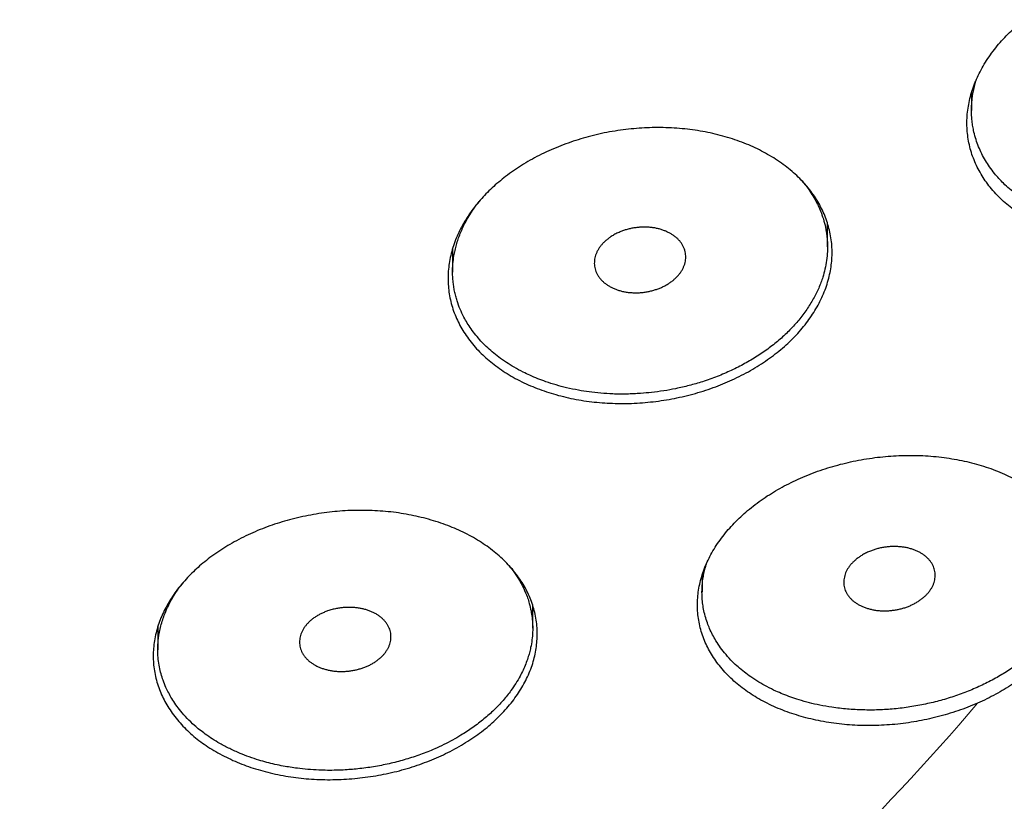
# Model space of a CAD drawing. Header units: millimetres. Extents: x 8 to 587, y 12 to 540.
# Tile 210 of 256: x 323 to 334, y 478 to 486. Entities that reach past the tile are written whole.
import ezdxf

# ---------------------------------------------------------------- set-up
doc = ezdxf.new("R2010")
doc.units = ezdxf.units.MM

msp = doc.modelspace()

# ---------------------------------------------------------------- linework, layer by layer
at = {"color": 7, "linetype": 'Continuous', "lineweight": 30}
for p, q in [((333.445, 485.52), (333.445, 485.326)), ((331.87, 483.835), (331.87, 484.092)), ((327.77, 483.816), (327.77, 483.559)), ((330.498, 480.24), (330.498, 480.057)), ((328.646, 479.666), (328.646, 479.917)), ((324.546, 479.678), (324.546, 479.429))]:
    msp.add_line(p, q, dxfattribs=at)
at = {"color": 252, "linetype": 'Continuous', "lineweight": 0}
msp.add_arc((313.969, 495.42), 25.625, 308.4725, 319.6931, dxfattribs=at)
at = {"color": 7, "linetype": 'Continuous', "lineweight": 30}
for points, knots in [([(269.5, 495.963), (269.5, 495.932), (269.5, 495.823), (269.502, 495.635), (269.506, 495.401), (269.513, 495.166), (269.522, 494.931), (269.533, 494.697), (269.547, 494.462), (269.563, 494.228), (269.581, 493.993), (269.601, 493.759), (269.624, 493.525), (269.649, 493.291), (269.677, 493.057), (269.706, 492.824), (269.738, 492.59), (269.772, 492.357), (269.809, 492.124), (269.848, 491.891), (269.889, 491.658), (269.932, 491.426), (269.978, 491.194), (270.026, 490.962), (270.076, 490.731), (270.129, 490.5), (270.184, 490.269), (270.241, 490.038), (270.3, 489.808), (270.362, 489.578), (270.426, 489.349), (270.492, 489.12), (270.561, 488.891), (270.631, 488.663), (270.704, 488.435), (270.78, 488.208), (270.857, 487.981), (270.937, 487.754), (271.019, 487.528), (271.103, 487.303), (271.19, 487.078), (271.279, 486.853), (271.37, 486.629), (271.463, 486.406), (271.558, 486.183), (271.656, 485.961), (271.756, 485.739), (271.858, 485.518), (271.963, 485.298), (272.069, 485.078), (272.178, 484.859), (272.289, 484.64), (272.402, 484.423), (272.518, 484.205), (272.635, 483.989), (272.755, 483.773), (272.877, 483.558), (273.001, 483.344), (273.127, 483.131), (273.256, 482.918), (273.386, 482.706), (273.519, 482.495), (273.654, 482.285), (273.791, 482.075), (273.93, 481.867), (274.071, 481.659), (274.214, 481.452), (274.36, 481.246), (274.507, 481.041), (274.657, 480.837), (274.808, 480.634), (274.962, 480.432), (275.118, 480.231), (275.275, 480.03), (275.435, 479.831), (275.597, 479.633), (275.761, 479.436), (275.927, 479.239), (276.095, 479.044), (276.265, 478.85), (276.437, 478.657), (276.61, 478.465), (276.786, 478.274), (276.964, 478.084), (277.143, 477.896), (277.325, 477.708), (277.508, 477.522), (277.694, 477.337), (277.881, 477.153), (278.07, 476.97), (278.261, 476.789), (278.454, 476.608), (278.648, 476.429), (278.845, 476.251), (279.043, 476.075), (279.243, 475.9), (279.445, 475.726), (279.648, 475.553), (279.854, 475.381), (280.061, 475.211), (280.269, 475.043), (280.48, 474.875), (280.692, 474.709), (280.906, 474.544), (281.121, 474.381), (281.338, 474.219), (281.557, 474.059), (281.777, 473.899), (281.999, 473.742), (282.223, 473.585), (282.448, 473.431), (282.674, 473.277), (282.903, 473.125), (283.132, 472.975), (283.363, 472.826), (283.596, 472.678), (283.83, 472.532), (284.066, 472.388), (284.303, 472.245), (284.541, 472.103), (284.781, 471.963), (285.022, 471.825), (285.265, 471.688), (285.509, 471.553), (285.754, 471.419), (286.001, 471.287), (286.249, 471.157), (286.498, 471.028), (286.748, 470.9), (287, 470.774), (287.253, 470.65), (287.507, 470.528), (287.763, 470.407), (288.019, 470.287), (288.277, 470.17), (288.536, 470.054), (288.796, 469.939), (289.057, 469.827), (289.319, 469.716), (289.582, 469.606), (289.847, 469.499), (290.112, 469.392), (290.378, 469.288), (290.646, 469.185), (290.914, 469.084), (291.184, 468.985), (291.454, 468.888), (291.725, 468.792), (291.998, 468.698), (292.271, 468.605), (292.545, 468.514), (292.82, 468.425), (293.095, 468.338), (293.372, 468.253), (293.649, 468.169), (293.928, 468.087), (294.207, 468.007), (294.486, 467.928), (294.767, 467.851), (295.048, 467.776), (295.33, 467.703), (295.613, 467.632), (295.896, 467.562), (296.18, 467.494), (296.465, 467.428), (296.75, 467.363), (297.036, 467.301), (297.322, 467.24), (297.609, 467.181), (297.897, 467.124), (298.185, 467.068), (298.474, 467.014), (298.763, 466.963), (299.052, 466.912), (299.342, 466.864), (299.633, 466.818), (299.924, 466.773), (300.216, 466.73), (300.507, 466.689), (300.8, 466.65), (301.092, 466.612), (301.385, 466.577), (301.678, 466.543), (301.972, 466.511), (302.266, 466.481), (302.56, 466.453), (302.854, 466.426), (303.149, 466.401), (303.444, 466.378), (303.739, 466.357), (304.034, 466.338), (304.33, 466.321), (304.625, 466.305), (304.921, 466.291), (305.217, 466.279), (305.513, 466.269), (305.809, 466.261), (306.105, 466.255), (306.402, 466.25), (306.698, 466.247), (306.994, 466.246), (307.29, 466.247), (307.587, 466.25), (307.883, 466.254), (308.179, 466.261), (308.475, 466.269), (308.771, 466.279), (309.067, 466.291), (309.363, 466.305), (309.658, 466.32), (309.954, 466.337), (310.249, 466.357), (310.544, 466.378), (310.839, 466.4), (311.134, 466.425), (311.429, 466.451), (311.723, 466.48), (312.017, 466.51), (312.31, 466.542), (312.604, 466.575), (312.897, 466.611), (313.189, 466.648), (313.482, 466.688), (313.773, 466.729), (314.065, 466.771), (314.356, 466.816), (314.647, 466.862), (314.937, 466.911), (315.227, 466.961), (315.516, 467.012), (315.805, 467.066), (316.093, 467.121), (316.381, 467.179), (316.668, 467.238), (316.954, 467.298), (317.24, 467.361), (317.526, 467.425), (317.81, 467.492), (318.094, 467.559), (318.378, 467.629), (318.661, 467.701), (318.943, 467.774), (319.224, 467.849), (319.505, 467.926), (319.785, 468.004), (320.064, 468.084), (320.342, 468.166), (320.62, 468.25), (320.896, 468.336), (321.172, 468.423), (321.447, 468.512), (321.721, 468.603), (321.995, 468.695), (322.267, 468.789), (322.539, 468.885), (322.809, 468.983), (323.079, 469.082), (323.347, 469.183), (323.615, 469.286), (323.882, 469.39), (324.147, 469.496), (324.412, 469.604), (324.675, 469.713), (324.938, 469.824), (325.199, 469.937), (325.459, 470.052), (325.718, 470.168), (325.976, 470.285), (326.233, 470.405), (326.489, 470.526), (326.743, 470.648), (326.996, 470.773), (327.248, 470.899), (327.499, 471.026), (327.748, 471.155), (327.997, 471.286), (328.244, 471.418), (328.489, 471.552), (328.733, 471.687), (328.976, 471.824), (329.218, 471.963), (329.458, 472.103), (329.697, 472.245), (329.934, 472.388), (330.17, 472.532), (330.404, 472.679), (330.637, 472.826), (330.869, 472.976), (331.099, 473.126), (331.327, 473.278), (331.554, 473.432), (331.78, 473.587), (332.004, 473.744), (332.226, 473.902), (332.446, 474.061), (332.666, 474.222), (332.883, 474.384), (333.099, 474.548), (333.313, 474.713), (333.525, 474.879), (333.736, 475.047), (333.945, 475.216), (334.153, 475.387), (334.358, 475.558), (334.562, 475.731), (334.764, 475.906), (334.965, 476.082), (335.163, 476.259), (335.36, 476.437), (335.555, 476.616), (335.748, 476.797), (335.939, 476.979), (336.129, 477.162), (336.316, 477.347), (336.502, 477.532), (336.686, 477.719), (336.868, 477.907), (337.047, 478.096), (337.225, 478.287), (337.401, 478.478), (337.576, 478.67), (337.748, 478.864), (337.918, 479.059), (338.086, 479.254), (338.252, 479.451), (338.416, 479.649), (338.578, 479.848), (338.738, 480.048), (338.896, 480.249), (339.052, 480.451), (339.206, 480.654), (339.358, 480.857), (339.508, 481.062), (339.656, 481.268), (339.801, 481.474), (339.945, 481.682), (340.086, 481.89), (340.225, 482.099), (340.362, 482.309), (340.497, 482.52), (340.63, 482.732), (340.761, 482.945), (340.889, 483.158), (341.015, 483.372), (341.14, 483.587), (341.261, 483.803), (341.381, 484.019), (341.499, 484.236), (341.614, 484.454), (341.727, 484.672), (341.838, 484.892), (341.947, 485.111), (342.054, 485.332), (342.158, 485.553), (342.26, 485.775), (342.36, 485.997), (342.457, 486.22), (342.553, 486.443), (342.646, 486.667), (342.737, 486.892), (342.825, 487.117), (342.912, 487.342), (342.996, 487.568), (343.078, 487.795), (343.157, 488.022), (343.234, 488.25), (343.309, 488.478), (343.382, 488.706), (343.453, 488.935), (343.521, 489.164), (343.587, 489.393), (343.65, 489.623), (343.712, 489.854), (343.771, 490.084), (343.827, 490.315), (343.882, 490.547), (343.934, 490.778), (343.984, 491.01), (344.032, 491.242), (344.077, 491.475), (344.12, 491.707), (344.161, 491.94), (344.199, 492.173), (344.235, 492.407), (344.269, 492.64), (344.3, 492.874), (344.33, 493.108), (344.356, 493.342), (344.381, 493.576), (344.403, 493.81), (344.423, 494.045), (344.441, 494.279), (344.456, 494.514), (344.47, 494.748), (344.48, 494.983), (344.489, 495.218), (344.495, 495.453), (344.499, 495.687), (344.5, 495.858), (344.5, 495.95), (344.5, 495.964)], [0, 0, 0, 0, 0.000956, 0.003364, 0.005772, 0.00818, 0.010588, 0.012996, 0.015404, 0.017813, 0.020222, 0.022631, 0.025041, 0.027451, 0.029862, 0.032274, 0.034686, 0.037098, 0.039512, 0.041927, 0.044342, 0.046758, 0.049175, 0.051594, 0.054013, 0.056433, 0.058855, 0.061278, 0.063702, 0.066128, 0.068555, 0.070983, 0.073413, 0.075844, 0.078277, 0.080711, 0.083147, 0.085585, 0.088024, 0.090465, 0.092907, 0.095352, 0.097798, 0.100246, 0.102696, 0.105148, 0.107602, 0.110057, 0.112515, 0.114975, 0.117436, 0.1199, 0.122365, 0.124833, 0.127303, 0.129774, 0.132248, 0.134724, 0.137202, 0.139681, 0.142163, 0.144647, 0.147134, 0.149622, 0.152112, 0.154604, 0.157099, 0.159595, 0.162093, 0.164594, 0.167096, 0.1696, 0.172107, 0.174615, 0.177125, 0.179637, 0.182151, 0.184667, 0.187185, 0.189704, 0.192225, 0.194748, 0.197273, 0.1998, 0.202328, 0.204858, 0.207389, 0.209923, 0.212457, 0.214993, 0.217531, 0.22007, 0.222611, 0.225153, 0.227696, 0.230241, 0.232787, 0.235334, 0.237883, 0.240432, 0.242983, 0.245535, 0.248088, 0.250643, 0.253198, 0.255754, 0.258311, 0.260869, 0.263428, 0.265988, 0.268549, 0.27111, 0.273672, 0.276235, 0.278799, 0.281363, 0.283928, 0.286494, 0.28906, 0.291627, 0.294194, 0.296762, 0.29933, 0.301899, 0.304468, 0.307038, 0.309608, 0.312178, 0.314748, 0.317319, 0.319891, 0.322462, 0.325034, 0.327606, 0.330178, 0.33275, 0.335323, 0.337895, 0.340468, 0.343041, 0.345614, 0.348188, 0.350761, 0.353334, 0.355908, 0.358481, 0.361055, 0.363628, 0.366202, 0.368775, 0.371349, 0.373922, 0.376496, 0.379069, 0.381643, 0.384216, 0.386789, 0.389363, 0.391936, 0.394509, 0.397082, 0.399655, 0.402228, 0.404801, 0.407374, 0.409946, 0.412519, 0.415092, 0.417664, 0.420237, 0.422809, 0.425381, 0.427953, 0.430525, 0.433097, 0.435669, 0.438241, 0.440813, 0.443385, 0.445956, 0.448528, 0.451099, 0.45367, 0.456242, 0.458813, 0.461384, 0.463955, 0.466527, 0.469098, 0.471669, 0.47424, 0.476811, 0.479382, 0.481952, 0.484523, 0.487094, 0.489665, 0.492236, 0.494807, 0.497377, 0.499948, 0.502519, 0.50509, 0.507661, 0.510232, 0.512803, 0.515374, 0.517945, 0.520516, 0.523087, 0.525658, 0.528229, 0.5308, 0.533372, 0.535943, 0.538514, 0.541086, 0.543657, 0.546229, 0.548801, 0.551373, 0.553945, 0.556517, 0.559089, 0.561661, 0.564233, 0.566806, 0.569378, 0.571951, 0.574524, 0.577096, 0.579669, 0.582242, 0.584816, 0.587389, 0.589962, 0.592536, 0.59511, 0.597683, 0.600257, 0.602831, 0.605405, 0.607979, 0.610553, 0.613128, 0.615702, 0.618277, 0.620851, 0.623426, 0.626001, 0.628576, 0.63115, 0.633725, 0.6363, 0.638875, 0.64145, 0.644025, 0.6466, 0.649175, 0.65175, 0.654325, 0.6569, 0.659475, 0.66205, 0.664625, 0.667199, 0.669774, 0.672348, 0.674922, 0.677496, 0.68007, 0.682644, 0.685217, 0.68779, 0.690363, 0.692936, 0.695508, 0.69808, 0.700652, 0.703223, 0.705794, 0.708364, 0.710934, 0.713504, 0.716073, 0.718641, 0.721209, 0.723776, 0.726343, 0.728909, 0.731474, 0.734039, 0.736603, 0.739166, 0.741728, 0.74429, 0.74685, 0.74941, 0.751968, 0.754526, 0.757083, 0.759638, 0.762193, 0.764746, 0.767299, 0.76985, 0.7724, 0.774948, 0.777496, 0.780042, 0.782586, 0.785129, 0.787671, 0.790212, 0.79275, 0.795288, 0.797823, 0.800358, 0.80289, 0.805421, 0.80795, 0.810477, 0.813003, 0.815527, 0.818049, 0.820569, 0.823088, 0.825604, 0.828119, 0.830632, 0.833143, 0.835651, 0.838158, 0.840663, 0.843166, 0.845667, 0.848166, 0.850662, 0.853157, 0.855649, 0.85814, 0.860628, 0.863115, 0.865599, 0.868081, 0.870561, 0.873039, 0.875515, 0.877989, 0.88046, 0.88293, 0.885398, 0.887863, 0.890327, 0.892788, 0.895248, 0.897705, 0.900161, 0.902615, 0.905066, 0.907516, 0.909964, 0.91241, 0.914854, 0.917297, 0.919738, 0.922177, 0.924614, 0.92705, 0.929484, 0.931917, 0.934348, 0.936777, 0.939205, 0.941632, 0.944057, 0.946481, 0.948904, 0.951325, 0.953746, 0.956165, 0.958583, 0.961, 0.963416, 0.965831, 0.968245, 0.970659, 0.973072, 0.975484, 0.977895, 0.980306, 0.982716, 0.985125, 0.987535, 0.989944, 0.992352, 0.99476, 0.997169, 0.999576, 1, 1, 1, 1]), ([(336.908, 484.364), (336.887, 484.349), (336.845, 484.318), (336.779, 484.274), (336.711, 484.232), (336.632, 484.187), (336.542, 484.14), (336.44, 484.092), (336.334, 484.047), (336.225, 484.006), (336.112, 483.969), (335.998, 483.937), (335.884, 483.909), (335.769, 483.886), (335.652, 483.868), (335.534, 483.854), (335.414, 483.845), (335.295, 483.84), (335.178, 483.841), (335.063, 483.846), (334.948, 483.856), (334.834, 483.871), (334.721, 483.892), (334.611, 483.916), (334.505, 483.945), (334.403, 483.979), (334.303, 484.017), (334.207, 484.06), (334.113, 484.107), (334.025, 484.158), (333.943, 484.213), (333.866, 484.271), (333.794, 484.332), (333.726, 484.398), (333.664, 484.467), (333.608, 484.539), (333.559, 484.612), (333.517, 484.687), (333.48, 484.765), (333.449, 484.846), (333.425, 484.929), (333.408, 485.012), (333.398, 485.096), (333.394, 485.179), (333.396, 485.264), (333.406, 485.35), (333.422, 485.436), (333.444, 485.522), (333.473, 485.606), (333.508, 485.689), (333.548, 485.771), (333.596, 485.853), (333.65, 485.934), (333.709, 486.012), (333.773, 486.087), (333.842, 486.16), (333.916, 486.231), (333.996, 486.3), (334.082, 486.366), (334.171, 486.429), (334.264, 486.488), (334.359, 486.543), (334.459, 486.594), (334.563, 486.643), (334.671, 486.688), (334.781, 486.728), (334.892, 486.764), (335.004, 486.795), (335.119, 486.822), (335.236, 486.845), (335.355, 486.863), (335.473, 486.876), (335.591, 486.885), (335.707, 486.888), (335.824, 486.887), (335.941, 486.881), (336.058, 486.87), (336.172, 486.854), (336.283, 486.834), (336.391, 486.809), (336.496, 486.78), (336.6, 486.745), (336.701, 486.706), (336.797, 486.662), (336.888, 486.615), (336.974, 486.564), (337.055, 486.509), (337.133, 486.45), (337.206, 486.387), (337.275, 486.318), (337.34, 486.244), (337.4, 486.164), (337.452, 486.081), (337.481, 486.022), (337.495, 485.993)], [0, 0, 0, 0, 0.0078, 0.0156, 0.023452, 0.031303, 0.042015, 0.052734, 0.063446, 0.074464, 0.08549, 0.096508, 0.107307, 0.118114, 0.128913, 0.140021, 0.151138, 0.162246, 0.173119, 0.184001, 0.194875, 0.206063, 0.217259, 0.228447, 0.23935, 0.250261, 0.261164, 0.272385, 0.283616, 0.294837, 0.30571, 0.316591, 0.327464, 0.338657, 0.34986, 0.361053, 0.37185, 0.382656, 0.393452, 0.404568, 0.415693, 0.426809, 0.437518, 0.448236, 0.458945, 0.469969, 0.481001, 0.492025, 0.502674, 0.51333, 0.523978, 0.534936, 0.545904, 0.556862, 0.567502, 0.578151, 0.588791, 0.599738, 0.610693, 0.62164, 0.632328, 0.643025, 0.653713, 0.664706, 0.675709, 0.686703, 0.697474, 0.708253, 0.719024, 0.730102, 0.74119, 0.752269, 0.763123, 0.773984, 0.784838, 0.796004, 0.807179, 0.818345, 0.829244, 0.840153, 0.851052, 0.862269, 0.873496, 0.884712, 0.895601, 0.906498, 0.917387, 0.928596, 0.939814, 0.951022, 0.963169, 0.975315, 0.987658, 1, 1, 1, 1]), ([(337.493, 485.998), (337.499, 485.979), (337.511, 485.939), (337.525, 485.879), (337.535, 485.817), (337.542, 485.755), (337.545, 485.694), (337.545, 485.625), (337.539, 485.549), (337.526, 485.466), (337.509, 485.389), (337.488, 485.319), (337.466, 485.257), (337.44, 485.196), (337.409, 485.129), (337.369, 485.056), (337.319, 484.978), (337.269, 484.907), (337.218, 484.844), (337.166, 484.783), (337.106, 484.72), (337.036, 484.654), (336.96, 484.588), (336.877, 484.523), (336.786, 484.46), (336.699, 484.404), (336.619, 484.358), (336.539, 484.315), (336.448, 484.27), (336.345, 484.226), (336.248, 484.188), (336.158, 484.157), (336.076, 484.131), (335.993, 484.107), (335.9, 484.084), (335.796, 484.062), (335.682, 484.043), (335.576, 484.029), (335.48, 484.02), (335.375, 484.013), (335.253, 484.011), (335.123, 484.014), (335.003, 484.023), (334.9, 484.035), (334.805, 484.049), (334.707, 484.068), (334.601, 484.093), (334.492, 484.125), (334.388, 484.161), (334.295, 484.199), (334.208, 484.24), (334.119, 484.287), (334.026, 484.343), (333.938, 484.406), (333.86, 484.468), (333.798, 484.526), (333.743, 484.583), (333.692, 484.642), (333.643, 484.708), (333.596, 484.78), (333.556, 484.853), (333.522, 484.929), (333.493, 485.008), (333.473, 485.082), (333.459, 485.15), (333.45, 485.218), (333.444, 485.293), (333.445, 485.376), (333.451, 485.453), (333.462, 485.523), (333.476, 485.586), (333.487, 485.632), (333.495, 485.656), (333.497, 485.66)], [0, 0, 0, 0, 0.011449, 0.023266, 0.035171, 0.047075, 0.058601, 0.070128, 0.085675, 0.101235, 0.116783, 0.12859, 0.140397, 0.151866, 0.163334, 0.178803, 0.194283, 0.209751, 0.221496, 0.233242, 0.247779, 0.262316, 0.27772, 0.293125, 0.309608, 0.326091, 0.337623, 0.349154, 0.364705, 0.380267, 0.395818, 0.407623, 0.419428, 0.431052, 0.442676, 0.458352, 0.47404, 0.489716, 0.501616, 0.513517, 0.532578, 0.551638, 0.56722, 0.582801, 0.59555, 0.6083, 0.625577, 0.642854, 0.658846, 0.674838, 0.689129, 0.70342, 0.722508, 0.741596, 0.757203, 0.772811, 0.785585, 0.798358, 0.814352, 0.82973, 0.845108, 0.860674, 0.87624, 0.892679, 0.904232, 0.915785, 0.931369, 0.946966, 0.96255, 0.974386, 0.986221, 0.997702, 1, 1, 1, 1]), ([(328.349, 484.604), (328.377, 484.625), (328.434, 484.667), (328.523, 484.726), (328.618, 484.782), (328.717, 484.835), (328.821, 484.885), (328.926, 484.93), (329.034, 484.971), (329.143, 485.007), (329.255, 485.04), (329.37, 485.068), (329.487, 485.092), (329.604, 485.111), (329.721, 485.125), (329.838, 485.134), (329.955, 485.139), (330.073, 485.139), (330.192, 485.134), (330.308, 485.125), (330.422, 485.111), (330.533, 485.092), (330.643, 485.068), (330.751, 485.04), (330.857, 485.007), (330.959, 484.97), (331.057, 484.928), (331.149, 484.883), (331.239, 484.834), (331.325, 484.78), (331.406, 484.722), (331.482, 484.661), (331.552, 484.598), (331.615, 484.531), (331.674, 484.462), (331.727, 484.389), (331.775, 484.313), (331.815, 484.235), (331.849, 484.157), (331.876, 484.077), (331.897, 483.996), (331.912, 483.912), (331.92, 483.827), (331.921, 483.742), (331.915, 483.657), (331.903, 483.574), (331.884, 483.49), (331.859, 483.405), (331.827, 483.321), (331.789, 483.238), (331.745, 483.157), (331.695, 483.079), (331.64, 483.002), (331.578, 482.925), (331.51, 482.851), (331.437, 482.779), (331.36, 482.711), (331.279, 482.647), (331.193, 482.585), (331.101, 482.525), (331.005, 482.469), (330.906, 482.417), (330.804, 482.369), (330.7, 482.325), (330.593, 482.285), (330.482, 482.248), (330.368, 482.216), (330.253, 482.189), (330.138, 482.166), (330.022, 482.148), (329.905, 482.134), (329.787, 482.125), (329.667, 482.121), (329.549, 482.122), (329.433, 482.127), (329.319, 482.137), (329.205, 482.152), (329.092, 482.171), (328.981, 482.196), (328.873, 482.225), (328.769, 482.258), (328.67, 482.295), (328.572, 482.337), (328.478, 482.383), (328.388, 482.434), (328.303, 482.488), (328.223, 482.546), (328.15, 482.606), (328.081, 482.67), (328.016, 482.738), (327.957, 482.809), (327.905, 482.882), (327.86, 482.957), (327.821, 483.033), (327.787, 483.112), (327.76, 483.194), (327.74, 483.277), (327.726, 483.361), (327.72, 483.444), (327.719, 483.528), (327.726, 483.612), (327.739, 483.697), (327.759, 483.783), (327.785, 483.868), (327.817, 483.951), (327.855, 484.031), (327.9, 484.112), (327.951, 484.192), (328.009, 484.27), (328.07, 484.344), (328.134, 484.414), (328.201, 484.48), (328.273, 484.543), (328.324, 484.584), (328.349, 484.604)], [0, 0, 0, 0, 0.0088, 0.017607, 0.026407, 0.035464, 0.044528, 0.053585, 0.062384, 0.071191, 0.07999, 0.089043, 0.098104, 0.107157, 0.115994, 0.124837, 0.133674, 0.142764, 0.151862, 0.160953, 0.169832, 0.178718, 0.187597, 0.196733, 0.205876, 0.215012, 0.223908, 0.23281, 0.241705, 0.250859, 0.260021, 0.269176, 0.278053, 0.286938, 0.295815, 0.304953, 0.314099, 0.323236, 0.33207, 0.340911, 0.349745, 0.358838, 0.367939, 0.377032, 0.385816, 0.394606, 0.403389, 0.41243, 0.421478, 0.430519, 0.439267, 0.448023, 0.456772, 0.465775, 0.474786, 0.483789, 0.492534, 0.501286, 0.51003, 0.519028, 0.528032, 0.53703, 0.545803, 0.554582, 0.563355, 0.57238, 0.581413, 0.590438, 0.599259, 0.608087, 0.616907, 0.625982, 0.635064, 0.644138, 0.653006, 0.661881, 0.670749, 0.679873, 0.689005, 0.698129, 0.707023, 0.715923, 0.724817, 0.73397, 0.743129, 0.752282, 0.761168, 0.770061, 0.778948, 0.788094, 0.797249, 0.806395, 0.815244, 0.8241, 0.832949, 0.842058, 0.851175, 0.860284, 0.869082, 0.877887, 0.886685, 0.895742, 0.904806, 0.913862, 0.922619, 0.931383, 0.94014, 0.949152, 0.958171, 0.967184, 0.975343, 0.983503, 0.991752, 1, 1, 1, 1]), ([(331.579, 484.567), (331.594, 484.551), (331.624, 484.517), (331.668, 484.458), (331.711, 484.391), (331.751, 484.322), (331.783, 484.253), (331.813, 484.178), (331.839, 484.094), (331.855, 484.013), (331.864, 483.946), (331.869, 483.891), (331.87, 483.837), (331.869, 483.769), (331.861, 483.687), (331.844, 483.594), (331.822, 483.513), (331.798, 483.444), (331.774, 483.384), (331.746, 483.324), (331.715, 483.265), (331.681, 483.206), (331.643, 483.148), (331.601, 483.09), (331.557, 483.034), (331.51, 482.98), (331.46, 482.927), (331.407, 482.875), (331.352, 482.825), (331.293, 482.776), (331.232, 482.728), (331.168, 482.682), (331.101, 482.638), (331.033, 482.597), (330.964, 482.557), (330.892, 482.519), (330.818, 482.483), (330.742, 482.449), (330.664, 482.417), (330.584, 482.387), (330.506, 482.361), (330.431, 482.338), (330.358, 482.318), (330.284, 482.3), (330.191, 482.279), (330.078, 482.259), (329.951, 482.242), (329.841, 482.232), (329.75, 482.227), (329.674, 482.224), (329.598, 482.224), (329.503, 482.226), (329.391, 482.233), (329.266, 482.247), (329.141, 482.267), (329.02, 482.292), (328.901, 482.323), (328.796, 482.357), (328.701, 482.392), (328.618, 482.428), (328.532, 482.469), (328.445, 482.516), (328.357, 482.571), (328.276, 482.627), (328.203, 482.686), (328.139, 482.744), (328.078, 482.805), (328.023, 482.869), (327.973, 482.935), (327.93, 483.001), (327.889, 483.072), (327.851, 483.153), (327.822, 483.231), (327.803, 483.297), (327.791, 483.35), (327.781, 483.404), (327.773, 483.471), (327.768, 483.553), (327.772, 483.645), (327.782, 483.727), (327.796, 483.796), (327.811, 483.858), (327.83, 483.919), (327.853, 483.98), (327.879, 484.04), (327.909, 484.101), (327.942, 484.16), (327.979, 484.219), (328.017, 484.276), (328.045, 484.312), (328.059, 484.33)], [0, 0, 0, 0, 0.009685, 0.020549, 0.033573, 0.046638, 0.058218, 0.069826, 0.085327, 0.100895, 0.10969, 0.118484, 0.127328, 0.136171, 0.151495, 0.166884, 0.180783, 0.190608, 0.200433, 0.210327, 0.220221, 0.230183, 0.240163, 0.25021, 0.260276, 0.270081, 0.279886, 0.28976, 0.299634, 0.309591, 0.319548, 0.329576, 0.339605, 0.349428, 0.359251, 0.369143, 0.379035, 0.388994, 0.398971, 0.409014, 0.419075, 0.427866, 0.436658, 0.445499, 0.454339, 0.469655, 0.485034, 0.498923, 0.507765, 0.516607, 0.525498, 0.534389, 0.549792, 0.565261, 0.57923, 0.595408, 0.610125, 0.624898, 0.63694, 0.649012, 0.659871, 0.674502, 0.688594, 0.702736, 0.715567, 0.728436, 0.740578, 0.753616, 0.766693, 0.778291, 0.789916, 0.805447, 0.821046, 0.829856, 0.838666, 0.847526, 0.856385, 0.871737, 0.887154, 0.901079, 0.910917, 0.920754, 0.930661, 0.940568, 0.950544, 0.960538, 0.970599, 0.980678, 0.990485, 1, 1, 1, 1]), ([(329.601, 483.998), (329.614, 484.003), (329.639, 484.013), (329.679, 484.026), (329.721, 484.036), (329.763, 484.043), (329.805, 484.048), (329.847, 484.051), (329.889, 484.051), (329.931, 484.048), (329.971, 484.043), (330.011, 484.035), (330.05, 484.025), (330.086, 484.012), (330.121, 483.997), (330.154, 483.981), (330.184, 483.961), (330.212, 483.94), (330.237, 483.917), (330.259, 483.893), (330.278, 483.867), (330.293, 483.839), (330.305, 483.811), (330.314, 483.782), (330.319, 483.752), (330.32, 483.722), (330.318, 483.692), (330.313, 483.662), (330.303, 483.631), (330.291, 483.602), (330.275, 483.573), (330.256, 483.545), (330.234, 483.518), (330.209, 483.492), (330.181, 483.468), (330.151, 483.445), (330.118, 483.424), (330.083, 483.405), (330.047, 483.387), (330.009, 483.373), (329.969, 483.36), (329.929, 483.349), (329.887, 483.341), (329.845, 483.335), (329.803, 483.332), (329.761, 483.332), (329.719, 483.334), (329.678, 483.338), (329.638, 483.345), (329.599, 483.355), (329.562, 483.367), (329.527, 483.381), (329.494, 483.398), (329.462, 483.417), (329.434, 483.437), (329.408, 483.46), (329.386, 483.484), (329.366, 483.51), (329.35, 483.537), (329.337, 483.564), (329.327, 483.593), (329.322, 483.623), (329.319, 483.653), (329.321, 483.683), (329.325, 483.714), (329.334, 483.744), (329.345, 483.774), (329.36, 483.802), (329.379, 483.831), (329.4, 483.858), (329.424, 483.884), (329.451, 483.909), (329.481, 483.932), (329.516, 483.955), (329.556, 483.978), (329.586, 483.992), (329.601, 483.998)], [0, 0, 0, 0, 0.013228, 0.026549, 0.04016, 0.053872, 0.0671, 0.080563, 0.094026, 0.107733, 0.121008, 0.134519, 0.14803, 0.161786, 0.175086, 0.188479, 0.202164, 0.21595, 0.229225, 0.24274, 0.256254, 0.270017, 0.283228, 0.296677, 0.310126, 0.323823, 0.336958, 0.35033, 0.363701, 0.377319, 0.390401, 0.403718, 0.417035, 0.430594, 0.443669, 0.456977, 0.470284, 0.483833, 0.496948, 0.510297, 0.523645, 0.537233, 0.55042, 0.563841, 0.577261, 0.590923, 0.604181, 0.617675, 0.631169, 0.644906, 0.658204, 0.671594, 0.685275, 0.699057, 0.712345, 0.725873, 0.7394, 0.753176, 0.766409, 0.779882, 0.793354, 0.807075, 0.820232, 0.833627, 0.847022, 0.860663, 0.873758, 0.887088, 0.900418, 0.913991, 0.927063, 0.940368, 0.953673, 0.967219, 0.983522, 1, 1, 1, 1]), ([(333.511, 478.844), (333.475, 478.829), (333.405, 478.8), (333.296, 478.76), (333.184, 478.724), (333.07, 478.693), (332.956, 478.666), (332.842, 478.644), (332.726, 478.626), (332.608, 478.612), (332.489, 478.603), (332.371, 478.599), (332.254, 478.599), (332.14, 478.604), (332.025, 478.614), (331.911, 478.628), (331.798, 478.647), (331.688, 478.671), (331.581, 478.699), (331.479, 478.731), (331.379, 478.767), (331.281, 478.808), (331.187, 478.854), (331.098, 478.903), (331.015, 478.956), (330.937, 479.011), (330.863, 479.071), (330.795, 479.134), (330.731, 479.202), (330.674, 479.271), (330.623, 479.342), (330.579, 479.415), (330.541, 479.49), (330.509, 479.569), (330.483, 479.649), (330.464, 479.731), (330.452, 479.812), (330.447, 479.893), (330.448, 479.976), (330.456, 480.06), (330.471, 480.144), (330.493, 480.228), (330.52, 480.31), (330.554, 480.39), (330.594, 480.47), (330.64, 480.55), (330.694, 480.629), (330.752, 480.705), (330.816, 480.778), (330.884, 480.849), (330.957, 480.918), (331.037, 480.984), (331.122, 481.049), (331.21, 481.11), (331.302, 481.167), (331.397, 481.22), (331.496, 481.27), (331.6, 481.317), (331.707, 481.361), (331.816, 481.4), (331.927, 481.434), (332.038, 481.464), (332.152, 481.491), (332.268, 481.513), (332.387, 481.53), (332.504, 481.543), (332.622, 481.551), (332.738, 481.555), (332.854, 481.554), (332.971, 481.549), (333.087, 481.538), (333.201, 481.523), (333.312, 481.504), (333.42, 481.48), (333.526, 481.452), (333.63, 481.419), (333.731, 481.381), (333.828, 481.339), (333.92, 481.294), (334.006, 481.245), (334.089, 481.192), (334.168, 481.135), (334.243, 481.074), (334.311, 481.01), (334.372, 480.944), (334.428, 480.875), (334.478, 480.804), (334.522, 480.729), (334.56, 480.652), (334.589, 480.577), (334.612, 480.507), (334.628, 480.441), (334.639, 480.373), (334.643, 480.327), (334.645, 480.305)], [0, 0, 0, 0, 0.010872, 0.021743, 0.032755, 0.043766, 0.054494, 0.065229, 0.075957, 0.086991, 0.098033, 0.109067, 0.119883, 0.130706, 0.141521, 0.152647, 0.163781, 0.174907, 0.18579, 0.196682, 0.207565, 0.218764, 0.229971, 0.24117, 0.252072, 0.262982, 0.273883, 0.285104, 0.296334, 0.307554, 0.318416, 0.329285, 0.340146, 0.351328, 0.362518, 0.3737, 0.384479, 0.395268, 0.406048, 0.417145, 0.428253, 0.439351, 0.450045, 0.460747, 0.471442, 0.48245, 0.493467, 0.504475, 0.515117, 0.525768, 0.53641, 0.547361, 0.558321, 0.569273, 0.579918, 0.590572, 0.601217, 0.612169, 0.623129, 0.634081, 0.644783, 0.655493, 0.666196, 0.677204, 0.688221, 0.699229, 0.710017, 0.720813, 0.7316, 0.742697, 0.753803, 0.764899, 0.775765, 0.78664, 0.797506, 0.808686, 0.819874, 0.831054, 0.841956, 0.852867, 0.863769, 0.874989, 0.886219, 0.897439, 0.908319, 0.919207, 0.930087, 0.941287, 0.952496, 0.963696, 0.972732, 0.981768, 0.990884, 1, 1, 1, 1]), ([(325.116, 480.436), (325.144, 480.457), (325.2, 480.497), (325.289, 480.554), (325.382, 480.609), (325.481, 480.661), (325.584, 480.709), (325.689, 480.753), (325.796, 480.792), (325.904, 480.827), (326.016, 480.858), (326.13, 480.885), (326.247, 480.908), (326.364, 480.926), (326.48, 480.94), (326.596, 480.949), (326.714, 480.953), (326.831, 480.953), (326.949, 480.948), (327.066, 480.939), (327.179, 480.925), (327.29, 480.906), (327.4, 480.883), (327.508, 480.856), (327.615, 480.823), (327.717, 480.787), (327.815, 480.747), (327.908, 480.703), (327.999, 480.655), (328.085, 480.602), (328.167, 480.546), (328.244, 480.486), (328.315, 480.424), (328.379, 480.359), (328.439, 480.292), (328.493, 480.22), (328.542, 480.146), (328.584, 480.07), (328.619, 479.993), (328.647, 479.916), (328.67, 479.836), (328.686, 479.754), (328.695, 479.67), (328.697, 479.587), (328.692, 479.505), (328.681, 479.423), (328.664, 479.34), (328.64, 479.258), (328.608, 479.175), (328.571, 479.094), (328.528, 479.015), (328.479, 478.938), (328.424, 478.863), (328.363, 478.788), (328.296, 478.715), (328.223, 478.646), (328.147, 478.579), (328.066, 478.516), (327.981, 478.456), (327.89, 478.398), (327.794, 478.343), (327.695, 478.292), (327.594, 478.246), (327.49, 478.203), (327.383, 478.165), (327.273, 478.129), (327.159, 478.098), (327.045, 478.072), (326.93, 478.05), (326.815, 478.033), (326.698, 478.02), (326.58, 478.011), (326.461, 478.007), (326.343, 478.008), (326.227, 478.014), (326.113, 478.023), (326, 478.038), (325.887, 478.057), (325.776, 478.081), (325.668, 478.109), (325.564, 478.142), (325.463, 478.178), (325.366, 478.219), (325.271, 478.264), (325.18, 478.314), (325.094, 478.366), (325.014, 478.422), (324.94, 478.481), (324.869, 478.544), (324.804, 478.61), (324.744, 478.68), (324.691, 478.751), (324.644, 478.824), (324.604, 478.899), (324.569, 478.976), (324.541, 479.055), (324.519, 479.137), (324.504, 479.219), (324.496, 479.301), (324.495, 479.382), (324.5, 479.465), (324.512, 479.549), (324.531, 479.633), (324.556, 479.716), (324.588, 479.797), (324.625, 479.876), (324.669, 479.954), (324.719, 480.032), (324.776, 480.109), (324.837, 480.182), (324.901, 480.25), (324.968, 480.314), (325.039, 480.377), (325.09, 480.416), (325.116, 480.436)], [0, 0, 0, 0, 0.008766, 0.017539, 0.026305, 0.035327, 0.044355, 0.053377, 0.062143, 0.070915, 0.079681, 0.0887, 0.097726, 0.106745, 0.115541, 0.124343, 0.133139, 0.142188, 0.151244, 0.160293, 0.169139, 0.177992, 0.186838, 0.195939, 0.205047, 0.214148, 0.223033, 0.231925, 0.240809, 0.249952, 0.259101, 0.268243, 0.277138, 0.286039, 0.294933, 0.304087, 0.313249, 0.322403, 0.331273, 0.340151, 0.349021, 0.358152, 0.36729, 0.376421, 0.385245, 0.394075, 0.402899, 0.411982, 0.421072, 0.430155, 0.43893, 0.447711, 0.456486, 0.465517, 0.474556, 0.483588, 0.492333, 0.501085, 0.50983, 0.51883, 0.527836, 0.536836, 0.545584, 0.554339, 0.563087, 0.572087, 0.581095, 0.590095, 0.598876, 0.607665, 0.616446, 0.62548, 0.634521, 0.643554, 0.652385, 0.661223, 0.670054, 0.679139, 0.688231, 0.697316, 0.706192, 0.715074, 0.723949, 0.733081, 0.742221, 0.751353, 0.760248, 0.76915, 0.778045, 0.787199, 0.796361, 0.805515, 0.814396, 0.823284, 0.832165, 0.841306, 0.850455, 0.859596, 0.868435, 0.877282, 0.886121, 0.89522, 0.904327, 0.913426, 0.922215, 0.93101, 0.939799, 0.948845, 0.957899, 0.966945, 0.975164, 0.983382, 0.991691, 1, 1, 1, 1]), ([(334.548, 480.673), (334.551, 480.665), (334.565, 480.626), (334.578, 480.567), (334.59, 480.497), (334.596, 480.437), (334.598, 480.377), (334.597, 480.316), (334.592, 480.255), (334.584, 480.194), (334.571, 480.132), (334.555, 480.071), (334.536, 480.011), (334.513, 479.952), (334.487, 479.893), (334.458, 479.834), (334.425, 479.776), (334.388, 479.718), (334.348, 479.661), (334.305, 479.605), (334.259, 479.551), (334.211, 479.498), (334.16, 479.447), (334.105, 479.396), (334.048, 479.347), (333.988, 479.299), (333.925, 479.253), (333.86, 479.209), (333.793, 479.166), (333.725, 479.126), (333.654, 479.087), (333.581, 479.051), (333.506, 479.016), (333.429, 478.983), (333.351, 478.952), (333.271, 478.924), (333.19, 478.898), (333.109, 478.874), (333.026, 478.853), (332.942, 478.834), (332.858, 478.817), (332.772, 478.803), (332.686, 478.791), (332.6, 478.781), (332.514, 478.775), (332.428, 478.77), (332.343, 478.769), (332.257, 478.77), (332.172, 478.773), (332.087, 478.779), (332.002, 478.788), (331.902, 478.801), (331.791, 478.821), (331.671, 478.848), (331.565, 478.878), (331.468, 478.91), (331.384, 478.942), (331.297, 478.98), (331.208, 479.024), (331.117, 479.075), (331.035, 479.129), (330.96, 479.184), (330.893, 479.239), (330.825, 479.302), (330.761, 479.372), (330.7, 479.449), (330.651, 479.522), (330.612, 479.592), (330.581, 479.657), (330.554, 479.725), (330.531, 479.797), (330.514, 479.87), (330.504, 479.942), (330.497, 480.02), (330.497, 480.106), (330.505, 480.189), (330.518, 480.261), (330.53, 480.317), (330.541, 480.352), (330.546, 480.368)], [0, 0, 0, 0, 0.005391, 0.023845, 0.035522, 0.047199, 0.05896, 0.07072, 0.082562, 0.094426, 0.106371, 0.118339, 0.129922, 0.141505, 0.153171, 0.164836, 0.176601, 0.188365, 0.200216, 0.212067, 0.223593, 0.235118, 0.246724, 0.258331, 0.270035, 0.281739, 0.293528, 0.305316, 0.316844, 0.328371, 0.339979, 0.351587, 0.363292, 0.374997, 0.386785, 0.398573, 0.410162, 0.42175, 0.433419, 0.445088, 0.456853, 0.468619, 0.480468, 0.492317, 0.503998, 0.51568, 0.527443, 0.539206, 0.551048, 0.562911, 0.574853, 0.586816, 0.605915, 0.623288, 0.640727, 0.654941, 0.669191, 0.682009, 0.699328, 0.716009, 0.732748, 0.747936, 0.763169, 0.77754, 0.796667, 0.814066, 0.831533, 0.845772, 0.860048, 0.87289, 0.888238, 0.903632, 0.917284, 0.93097, 0.949254, 0.967618, 0.979229, 0.990839, 1, 1, 1, 1]), ([(332.331, 480.504), (332.343, 480.509), (332.369, 480.519), (332.409, 480.532), (332.45, 480.542), (332.492, 480.549), (332.534, 480.555), (332.576, 480.557), (332.618, 480.558), (332.659, 480.555), (332.7, 480.551), (332.74, 480.544), (332.778, 480.534), (332.815, 480.522), (332.85, 480.508), (332.883, 480.491), (332.913, 480.473), (332.941, 480.452), (332.966, 480.43), (332.988, 480.406), (333.006, 480.381), (333.022, 480.354), (333.034, 480.326), (333.042, 480.298), (333.047, 480.269), (333.048, 480.239), (333.046, 480.209), (333.04, 480.18), (333.031, 480.15), (333.018, 480.121), (333.002, 480.093), (332.983, 480.065), (332.96, 480.038), (332.935, 480.013), (332.907, 479.989), (332.877, 479.967), (332.844, 479.946), (332.809, 479.927), (332.773, 479.91), (332.735, 479.895), (332.695, 479.882), (332.655, 479.872), (332.614, 479.864), (332.572, 479.858), (332.53, 479.854), (332.488, 479.854), (332.446, 479.855), (332.405, 479.859), (332.365, 479.866), (332.327, 479.875), (332.289, 479.886), (332.254, 479.9), (332.221, 479.916), (332.19, 479.934), (332.161, 479.954), (332.136, 479.976), (332.113, 479.999), (332.093, 480.024), (332.077, 480.051), (332.064, 480.078), (332.055, 480.106), (332.049, 480.136), (332.047, 480.165), (332.049, 480.195), (332.054, 480.224), (332.062, 480.254), (332.074, 480.283), (332.089, 480.312), (332.108, 480.34), (332.129, 480.367), (332.154, 480.392), (332.181, 480.416), (332.211, 480.439), (332.246, 480.462), (332.285, 480.484), (332.315, 480.498), (332.331, 480.504)], [0, 0, 0, 0, 0.0132073, 0.0265072, 0.0400981, 0.0537889, 0.0669961, 0.0804372, 0.0938783, 0.1075609, 0.1208439, 0.1343624, 0.1478809, 0.1616429, 0.1749872, 0.1884241, 0.2021534, 0.2159839, 0.2293197, 0.2428963, 0.2564729, 0.2702996, 0.2835602, 0.2970614, 0.3105626, 0.324314, 0.3374664, 0.3508572, 0.364248, 0.3778862, 0.390946, 0.4042408, 0.4175356, 0.4310738, 0.4440967, 0.4573517, 0.4706068, 0.4841016, 0.4971585, 0.5104462, 0.523734, 0.53726, 0.5504065, 0.5637848, 0.5771632, 0.5907806, 0.6040343, 0.6175224, 0.6310106, 0.644741, 0.658073, 0.6716428, 0.6852126, 0.6990287, 0.7123751, 0.7258146, 0.7395487, 0.753385, 0.7666745, 0.780205, 0.7937354, 0.8075163, 0.8207031, 0.8341291, 0.847555, 0.8612295, 0.8743137, 0.887634, 0.9009543, 0.9145193, 0.9275463, 0.9408062, 0.9540662, 0.9675668, 0.9836978, 1, 1, 1, 1]), ([(328.368, 480.369), (328.39, 480.343), (328.434, 480.29), (328.487, 480.211), (328.531, 480.134), (328.564, 480.064), (328.59, 479.997), (328.611, 479.929), (328.628, 479.856), (328.64, 479.78), (328.646, 479.702), (328.646, 479.621), (328.639, 479.536), (328.626, 479.461), (328.61, 479.396), (328.593, 479.336), (328.57, 479.273), (328.541, 479.206), (328.506, 479.135), (328.462, 479.06), (328.414, 478.99), (328.367, 478.928), (328.323, 478.874), (328.275, 478.822), (328.224, 478.77), (328.17, 478.72), (328.113, 478.671), (328.053, 478.624), (327.991, 478.578), (327.927, 478.535), (327.854, 478.488), (327.77, 478.44), (327.674, 478.39), (327.583, 478.348), (327.498, 478.312), (327.419, 478.283), (327.34, 478.255), (327.26, 478.23), (327.179, 478.207), (327.096, 478.187), (327.012, 478.168), (326.927, 478.152), (326.842, 478.139), (326.757, 478.128), (326.675, 478.12), (326.59, 478.114), (326.499, 478.11), (326.402, 478.109), (326.298, 478.112), (326.188, 478.119), (326.084, 478.13), (325.995, 478.143), (325.913, 478.157), (325.827, 478.174), (325.738, 478.196), (325.644, 478.223), (325.546, 478.255), (325.439, 478.297), (325.331, 478.346), (325.23, 478.399), (325.141, 478.453), (325.068, 478.503), (325.003, 478.553), (324.936, 478.609), (324.866, 478.677), (324.799, 478.752), (324.743, 478.826), (324.7, 478.892), (324.664, 478.956), (324.632, 479.021), (324.604, 479.092), (324.58, 479.166), (324.562, 479.243), (324.55, 479.323), (324.545, 479.407), (324.546, 479.482), (324.552, 479.547), (324.561, 479.608), (324.574, 479.672), (324.593, 479.74), (324.618, 479.812), (324.65, 479.89), (324.688, 479.963), (324.726, 480.028), (324.763, 480.084), (324.796, 480.13), (324.817, 480.157), (324.825, 480.166)], [0, 0, 0, 0, 0.015444, 0.031747, 0.045076, 0.058405, 0.069314, 0.080223, 0.093928, 0.106465, 0.119002, 0.132993, 0.146997, 0.160988, 0.170285, 0.179582, 0.190852, 0.202128, 0.213398, 0.227346, 0.241293, 0.251163, 0.261032, 0.270972, 0.280911, 0.290946, 0.300982, 0.311091, 0.3212, 0.33105, 0.3409, 0.354185, 0.36748, 0.380765, 0.390852, 0.400939, 0.410808, 0.420676, 0.430613, 0.44055, 0.450582, 0.460614, 0.470719, 0.480823, 0.490117, 0.499412, 0.510677, 0.521948, 0.533213, 0.54715, 0.561088, 0.570435, 0.579783, 0.591112, 0.602448, 0.613778, 0.627796, 0.641814, 0.658114, 0.674415, 0.68774, 0.701066, 0.71197, 0.722875, 0.739187, 0.7555, 0.768836, 0.782172, 0.793087, 0.804001, 0.817727, 0.830283, 0.842839, 0.856851, 0.870876, 0.884888, 0.894202, 0.903515, 0.914806, 0.926103, 0.937393, 0.951366, 0.965339, 0.975222, 0.985105, 0.995057, 1, 1, 1, 1]), ([(334.645, 480.305), (334.647, 480.274), (334.649, 480.213), (334.643, 480.121), (334.628, 480.029), (334.608, 479.947), (334.585, 479.876), (334.562, 479.815), (334.536, 479.755), (334.505, 479.695), (334.471, 479.636), (334.433, 479.576), (334.392, 479.517), (334.348, 479.46), (334.301, 479.404), (334.252, 479.351), (334.2, 479.298), (334.145, 479.246), (334.086, 479.196), (334.024, 479.146), (333.96, 479.098), (333.887, 479.047), (333.803, 478.994), (333.71, 478.941), (333.612, 478.89), (333.545, 478.859), (333.511, 478.844)], [0, 0, 0, 0, 0.054632, 0.109477, 0.164982, 0.220713, 0.256985, 0.293321, 0.329849, 0.366443, 0.403786, 0.441199, 0.478826, 0.516524, 0.552329, 0.588197, 0.624251, 0.660369, 0.697208, 0.734113, 0.77122, 0.808395, 0.855938, 0.903622, 0.951738, 1, 1, 1, 1]), ([(326.501, 479.879), (326.515, 479.882), (326.542, 479.886), (326.584, 479.891), (326.627, 479.892), (326.669, 479.892), (326.711, 479.889), (326.751, 479.883), (326.791, 479.875), (326.829, 479.865), (326.866, 479.852), (326.9, 479.837), (326.933, 479.82), (326.963, 479.801), (326.99, 479.78), (327.015, 479.757), (327.037, 479.733), (327.055, 479.707), (327.071, 479.68), (327.082, 479.652), (327.091, 479.624), (327.095, 479.594), (327.096, 479.565), (327.094, 479.535), (327.088, 479.505), (327.078, 479.476), (327.065, 479.447), (327.049, 479.419), (327.03, 479.392), (327.007, 479.366), (326.982, 479.341), (326.954, 479.318), (326.923, 479.296), (326.89, 479.275), (326.855, 479.257), (326.818, 479.241), (326.78, 479.227), (326.74, 479.215), (326.7, 479.205), (326.658, 479.198), (326.616, 479.193), (326.574, 479.191), (326.532, 479.191), (326.491, 479.193), (326.45, 479.198), (326.41, 479.206), (326.372, 479.216), (326.335, 479.228), (326.3, 479.242), (326.267, 479.259), (326.236, 479.278), (326.208, 479.298), (326.182, 479.32), (326.16, 479.344), (326.141, 479.37), (326.125, 479.396), (326.112, 479.424), (326.103, 479.452), (326.097, 479.481), (326.095, 479.511), (326.097, 479.541), (326.102, 479.57), (326.111, 479.6), (326.123, 479.629), (326.138, 479.657), (326.157, 479.685), (326.179, 479.711), (326.203, 479.736), (326.231, 479.76), (326.261, 479.782), (326.293, 479.803), (326.328, 479.821), (326.364, 479.838), (326.405, 479.854), (326.451, 479.868), (326.484, 479.876), (326.501, 479.879)], [0, 0, 0, 0, 0.013228, 0.026549, 0.04016, 0.053872, 0.0671, 0.080563, 0.094026, 0.107733, 0.121008, 0.134519, 0.14803, 0.161786, 0.175086, 0.188479, 0.202164, 0.21595, 0.229225, 0.24274, 0.256254, 0.270017, 0.283228, 0.296677, 0.310126, 0.323823, 0.336958, 0.35033, 0.363701, 0.377319, 0.390401, 0.403718, 0.417035, 0.430594, 0.443669, 0.456977, 0.470284, 0.483833, 0.496948, 0.510297, 0.523645, 0.537233, 0.55042, 0.563841, 0.577261, 0.590923, 0.604181, 0.617675, 0.631169, 0.644906, 0.658204, 0.671594, 0.685275, 0.699057, 0.712345, 0.725873, 0.7394, 0.753176, 0.766409, 0.779882, 0.793354, 0.807075, 0.820232, 0.833627, 0.847022, 0.860663, 0.873758, 0.887088, 0.900418, 0.913991, 0.927063, 0.940368, 0.953673, 0.967219, 0.983522, 1, 1, 1, 1])]:
    msp.add_open_spline(points, degree=3, knots=knots, dxfattribs=at)

doc.saveas('drawing.dxf')
